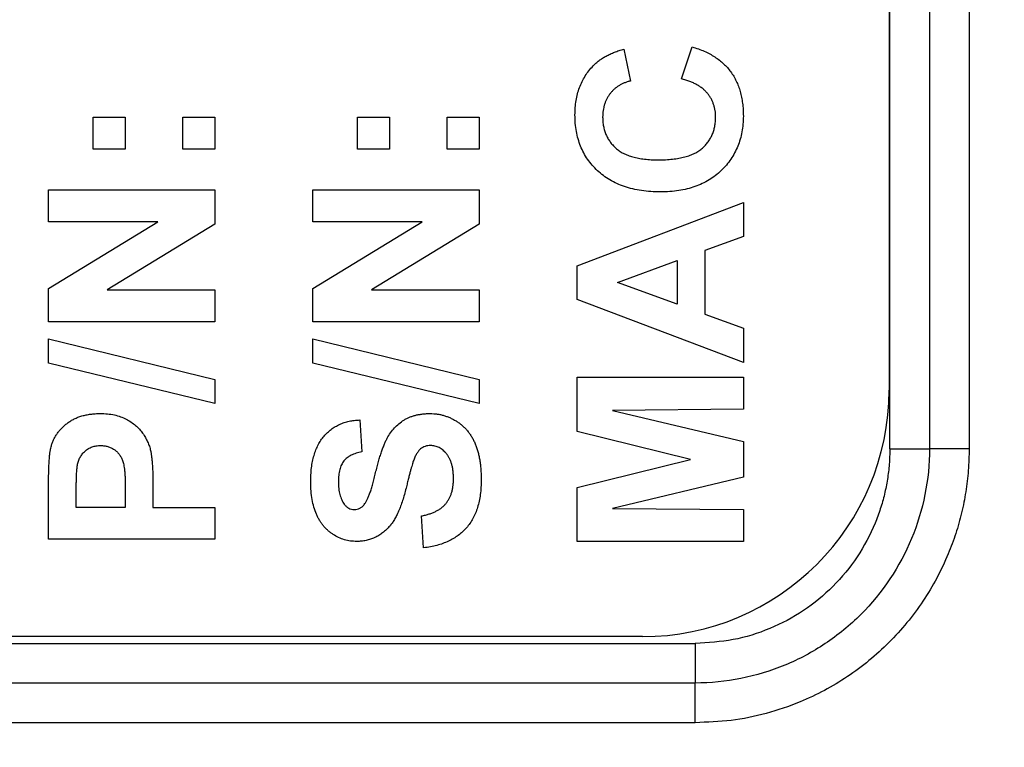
# Model space of a CAD drawing. Header units: millimetres. Extents: x 10 to 272, y 8 to 208.
# Tile 25 of 75: x 93.78 to 96.82, y 34.62 to 36.86. Entities that reach past the tile are written whole.
import ezdxf

# ---------------------------------------------------------------- set-up
doc = ezdxf.new("R2010")
doc.units = ezdxf.units.MM
doc.styles.add('SLDTEXTSTYLE1', font='TXT', dxfattribs={"width": 0.605})
doc.dimstyles.new('SLDDIMSTYLE2', dxfattribs={"dimtxt": 2.054655, "dimasz": 3, "dimexe": 0, "dimexo": 0.0625, "dimgap": 0.513664, "dimtad": 0, "dimtih": 1, "dimtoh": 1, "dimdec": 1, "dimlfac": 2, "dimrnd": 1e-09, "dimzin": 12, "dimdsep": 46, "dimtxsty": 'SLDTEXTSTYLE1', "dimsah": 1, "dimcen": 0.09, "dimadec": 0, "dimazin": 3, "dimtfac": 1, "dimtdec": 1, "dimtofl": 0, "dimtmove": 0, "dimatfit": 3, "dimfxl": 1, "dimfrac": 2, "dimtolj": 1, "dimtzin": 12, "dimarcsym": 0})

# ---------------------------------------------------------------- blocks, each defined once
blk = doc.blocks.new('_D_19')
at = {"color": 7, "linetype": 'Continuous', "lineweight": 18}
for p, q in [((69.4991, 32.7193), (69.4991, 20.8749)), ((98.7704, 32.7193), (98.7704, 20.8749)), ((84.8181, 23.9526), (84.1125, 23.9526)), ((84.1125, 23.9526), (84.1125, 20.7972)), ((90.3057, 23.9526), (91.0113, 23.9526)), ((91.0113, 23.9526), (91.0113, 20.7972)), ((69.4991, 22.3749), (77.449, 22.3749)), ((98.7704, 22.3749), (92.1872, 22.3749)), ((84.1125, 20.7972), (84.8181, 20.7972)), ((91.0113, 20.7972), (90.3057, 20.7972))]:
    blk.add_line(p, q, dxfattribs=at)
for points in [[(69.4991, 22.3749), (72.4991, 21.8669), (72.4991, 22.8829)], [(98.7704, 22.3749), (95.7704, 22.8829), (95.7704, 21.8669)]]:
    blk.add_solid(points, dxfattribs=at)
at = {"color": 7, "linetype": 'Continuous', "lineweight": 18, "char_height": 2.11667, "attachment_point": 1, "style": 'SLDTEXTSTYLE1'}
for s, insert in [('58.5', (77.9193, 23.5258)), ('2.30', (84.8181, 23.5258))]:
    blk.add_mtext(s, dxfattribs=dict(at, insert=insert))

msp = doc.modelspace()

# ---------------------------------------------------------------- linework, layer by layer
at = {"color": 7, "linetype": 'Continuous', "lineweight": 25}
for p, q in [((96.4686, 35.5375), (96.4686, 53.1723)), ((96.5912, 53.1723), (96.5912, 35.5375)), ((96.7137, 53.1723), (96.7137, 35.5375)), ((96.4662, 52.9909), (96.4662, 35.7189)), ((95.6472, 36.7722), (95.6669, 36.6735)), ((95.825, 36.6801), (95.8579, 36.7788)), ((94.0074, 36.5615), (94.1062, 36.5615)), ((94.0074, 36.4627), (94.0074, 36.5615)), ((94.1062, 36.5615), (94.1062, 36.4627)), ((94.284, 36.5615), (94.3828, 36.5615)), ((94.284, 36.4627), (94.284, 36.5615)), ((94.3828, 36.5615), (94.3828, 36.4627)), ((94.824, 36.4627), (94.824, 36.5615)), ((94.824, 36.5615), (94.9228, 36.5615)), ((94.9228, 36.5615), (94.9228, 36.4627)), ((95.1006, 36.5615), (95.1994, 36.5615)), ((95.1006, 36.4627), (95.1006, 36.5615)), ((95.1994, 36.5615), (95.1994, 36.4627)), ((94.1062, 36.4627), (94.0074, 36.4627)), ((94.3828, 36.4627), (94.284, 36.4627)), ((94.9228, 36.4627), (94.824, 36.4627)), ((95.1994, 36.4627), (95.1006, 36.4627)), ((93.8691, 36.3376), (94.3828, 36.3376)), ((93.8691, 36.2388), (93.8691, 36.3376)), ((94.3828, 36.3376), (94.3828, 36.2313)), ((94.6857, 36.3376), (95.1994, 36.3376)), ((94.6857, 36.2388), (94.6857, 36.3376)), ((95.1994, 36.3376), (95.1994, 36.2313)), ((95.5023, 36.103), (96.016, 36.2981)), ((96.016, 36.2981), (96.016, 36.1933)), ((94.2066, 36.2388), (93.8691, 36.2388)), ((93.8691, 36.0325), (94.2066, 36.2388)), ((95.0232, 36.2388), (94.6857, 36.2388)), ((94.6857, 36.0325), (95.0232, 36.2388)), ((94.3828, 36.2313), (94.0504, 36.0281)), ((95.1994, 36.2313), (94.867, 36.0281)), ((96.016, 36.1933), (95.8974, 36.15)), ((95.8974, 36.15), (95.8974, 35.9529)), ((95.6274, 36.0511), (95.8118, 36.1186)), ((95.8118, 36.1186), (95.8118, 35.9838)), ((95.5023, 35.9984), (95.5023, 36.103)), ((93.8691, 35.9293), (93.8691, 36.0325)), ((94.0504, 36.0281), (94.3828, 36.0281)), ((94.3828, 36.0281), (94.3828, 35.9293)), ((94.6857, 35.9293), (94.6857, 36.0325)), ((94.867, 36.0281), (95.1994, 36.0281)), ((95.1994, 36.0281), (95.1994, 35.9293)), ((95.8118, 35.9838), (95.6274, 36.0511)), ((96.016, 35.8042), (95.5023, 35.9984)), ((95.8974, 35.9529), (96.016, 35.9096)), ((94.3828, 35.9293), (93.8691, 35.9293)), ((95.1994, 35.9293), (94.6857, 35.9293)), ((96.016, 35.9096), (96.016, 35.8042)), ((93.8691, 35.8022), (93.8691, 35.8766)), ((93.8691, 35.8766), (94.3828, 35.7515)), ((94.6857, 35.8022), (94.6857, 35.8766)), ((94.6857, 35.8766), (95.1994, 35.7515)), ((94.3828, 35.677), (93.8691, 35.8022)), ((95.1994, 35.677), (94.6857, 35.8022)), ((94.3828, 35.7515), (94.3828, 35.677)), ((95.1994, 35.7515), (95.1994, 35.677)), ((95.5023, 35.7581), (96.016, 35.7581)), ((95.5023, 35.591), (95.5023, 35.7581)), ((96.016, 35.7581), (96.016, 35.6593)), ((96.016, 35.6593), (95.6116, 35.656)), ((95.6116, 35.656), (96.016, 35.5596)), ((94.8306, 35.6264), (94.8372, 35.5276)), ((95.8527, 35.5046), (95.5023, 35.591)), ((96.016, 35.5596), (96.016, 35.4495)), ((96.4686, 35.5375), (96.5912, 35.5375)), ((96.7137, 35.5375), (96.5912, 35.5375)), ((95.5023, 35.4181), (95.8527, 35.5046)), ((96.016, 35.4495), (95.6116, 35.3531)), ((93.8691, 35.2576), (93.8691, 35.4219)), ((94.1062, 35.4157), (94.1062, 35.3564)), ((94.1918, 35.424), (94.1918, 35.3564)), ((95.5023, 35.251), (95.5023, 35.4181)), ((93.9547, 35.3564), (93.9547, 35.4087)), ((94.1062, 35.3564), (93.9547, 35.3564)), ((94.1918, 35.3564), (94.3828, 35.3564)), ((94.3828, 35.3564), (94.3828, 35.2576)), ((95.0281, 35.2313), (95.0216, 35.33)), ((95.6116, 35.3531), (96.016, 35.3498)), ((96.016, 35.3498), (96.016, 35.251)), ((94.3828, 35.2576), (93.8691, 35.2576)), ((96.016, 35.251), (95.5023, 35.251)), ((91.7325, 34.9362), (95.8673, 34.9362)), ((95.7042, 34.9569), (91.8942, 34.9569)), ((95.8673, 34.9362), (95.8673, 34.8137)), ((95.8673, 34.8137), (91.7325, 34.8137)), ((95.8673, 34.6911), (95.8673, 34.8137)), ((95.8673, 34.6911), (91.7325, 34.6911))]:
    msp.add_line(p, q, dxfattribs=at)
msp.add_arc((95.7042, 35.7189), 0.762, 270, 0, dxfattribs=at)
for points, knots in [([(95.5519, 36.7203), (95.5548, 36.7232), (95.5606, 36.729), (95.5703, 36.7367), (95.5809, 36.7441), (95.5923, 36.7509), (95.6048, 36.757), (95.6181, 36.7627), (95.6323, 36.7679), (95.6421, 36.7708), (95.6472, 36.7722)], [0, 0, 0, 0, 0.110662, 0.223923, 0.340367, 0.461367, 0.587913, 0.71931, 0.855956, 1, 1, 1, 1]), ([(95.8579, 36.7788), (95.8644, 36.7768), (95.8771, 36.7729), (95.8953, 36.7657), (95.9121, 36.7574), (95.9278, 36.7484), (95.942, 36.7381), (95.9551, 36.7271), (95.9668, 36.7151), (95.9773, 36.702), (95.9865, 36.6881), (95.9943, 36.6731), (96.001, 36.6574), (96.0065, 36.6407), (96.0108, 36.6231), (96.0137, 36.6046), (96.0156, 36.5853), (96.0159, 36.5721), (96.016, 36.5653)], [0, 0, 0, 0, 0.070415, 0.137895, 0.202903, 0.265168, 0.325675, 0.384566, 0.442764, 0.500294, 0.557901, 0.61591, 0.675133, 0.73552, 0.798252, 0.862854, 0.929784, 1, 1, 1, 1]), ([(95.4957, 36.5688), (95.4959, 36.5764), (95.4963, 36.5913), (95.4988, 36.6131), (95.5033, 36.6337), (95.5093, 36.6533), (95.5173, 36.6718), (95.527, 36.6892), (95.5385, 36.7055), (95.5474, 36.7153), (95.5519, 36.7203)], [0, 0, 0, 0, 0.137314, 0.269222, 0.396222, 0.51914, 0.640112, 0.759624, 0.878992, 1, 1, 1, 1]), ([(95.6669, 36.6735), (95.6637, 36.6726), (95.6573, 36.671), (95.6481, 36.6676), (95.6394, 36.6638), (95.6314, 36.659), (95.6237, 36.654), (95.6167, 36.648), (95.6101, 36.6415), (95.6042, 36.6343), (95.5988, 36.6267), (95.594, 36.6187), (95.5901, 36.6102), (95.587, 36.6013), (95.5843, 36.592), (95.5827, 36.5823), (95.5814, 36.5723), (95.5814, 36.5654), (95.5813, 36.5619)], [0, 0, 0, 0, 0.065702, 0.129415, 0.191523, 0.252186, 0.31235, 0.372124, 0.433096, 0.493819, 0.554747, 0.61575, 0.676633, 0.738217, 0.801142, 0.865493, 0.931257, 1, 1, 1, 1]), ([(95.9304, 36.5613), (95.9303, 36.5648), (95.9301, 36.5718), (95.929, 36.5821), (95.9269, 36.5919), (95.9241, 36.6014), (95.9206, 36.6106), (95.9162, 36.6193), (95.911, 36.6277), (95.905, 36.6356), (95.8982, 36.6432), (95.8904, 36.6501), (95.8817, 36.6565), (95.8721, 36.6623), (95.8617, 36.6678), (95.8503, 36.6724), (95.838, 36.6767), (95.8294, 36.6789), (95.825, 36.6801)], [0, 0, 0, 0, 0.061261, 0.120461, 0.178741, 0.235724, 0.291792, 0.348406, 0.404979, 0.462271, 0.52076, 0.580529, 0.642578, 0.707405, 0.77492, 0.84633, 0.921134, 1, 1, 1, 1]), ([(95.7603, 36.331), (95.7501, 36.3312), (95.7303, 36.3316), (95.7015, 36.3347), (95.6743, 36.3397), (95.649, 36.3469), (95.6253, 36.356), (95.6035, 36.3675), (95.5833, 36.3807), (95.565, 36.3961), (95.5488, 36.4132), (95.5345, 36.4315), (95.5225, 36.4513), (95.5127, 36.4723), (95.5051, 36.4946), (95.4996, 36.5182), (95.4964, 36.5431), (95.4959, 36.5601), (95.4957, 36.5688)], [0, 0, 0, 0, 0.075791, 0.147853, 0.216063, 0.281514, 0.344147, 0.40504, 0.464872, 0.524079, 0.582725, 0.640362, 0.697329, 0.754684, 0.813113, 0.873015, 0.935195, 1, 1, 1, 1]), ([(95.5813, 36.5619), (95.5814, 36.5571), (95.5816, 36.5477), (95.5837, 36.534), (95.5867, 36.5209), (95.5912, 36.5085), (95.5969, 36.4969), (95.6039, 36.486), (95.6122, 36.4757), (95.6217, 36.4661), (95.6327, 36.4575), (95.6452, 36.45), (95.6594, 36.4437), (95.675, 36.4386), (95.6922, 36.4346), (95.711, 36.4318), (95.7314, 36.4302), (95.7455, 36.4299), (95.7527, 36.4298)], [0, 0, 0, 0, 0.058637, 0.114442, 0.169048, 0.221995, 0.274768, 0.326889, 0.380477, 0.434921, 0.491257, 0.55039, 0.612762, 0.67972, 0.751074, 0.828129, 0.911253, 1, 1, 1, 1]), ([(95.7527, 36.4298), (95.7605, 36.4299), (95.7753, 36.4302), (95.7968, 36.4318), (95.8165, 36.4346), (95.8346, 36.4386), (95.8509, 36.4437), (95.8655, 36.45), (95.8785, 36.4574), (95.8897, 36.466), (95.8993, 36.4755), (95.9075, 36.4858), (95.9146, 36.4967), (95.9204, 36.5083), (95.9248, 36.5206), (95.928, 36.5335), (95.93, 36.5472), (95.9302, 36.5565), (95.9304, 36.5613)], [0, 0, 0, 0, 0.092201, 0.177656, 0.256733, 0.330177, 0.398063, 0.460995, 0.519731, 0.575527, 0.629114, 0.681254, 0.732498, 0.783792, 0.835623, 0.888379, 0.943008, 1, 1, 1, 1]), ([(96.016, 36.5653), (96.0158, 36.557), (96.0154, 36.5406), (96.012, 36.5165), (96.0067, 36.4937), (95.9993, 36.4719), (95.9895, 36.4513), (95.9778, 36.4319), (95.9638, 36.4136), (95.9478, 36.3965), (95.9299, 36.3811), (95.9102, 36.3677), (95.8891, 36.3563), (95.8663, 36.347), (95.842, 36.3398), (95.8161, 36.3347), (95.7887, 36.3316), (95.7699, 36.3312), (95.7603, 36.331)], [0, 0, 0, 0, 0.064066, 0.126019, 0.185825, 0.244304, 0.302279, 0.360196, 0.418835, 0.478842, 0.539358, 0.600002, 0.661055, 0.723669, 0.788261, 0.855679, 0.925932, 1, 1, 1, 1]), ([(93.8769, 35.5438), (93.878, 35.5473), (93.88, 35.5545), (93.8843, 35.5647), (93.8893, 35.5745), (93.8953, 35.5839), (93.9022, 35.5928), (93.9098, 35.6012), (93.9183, 35.6093), (93.9276, 35.6169), (93.9377, 35.6238), (93.9485, 35.6298), (93.9601, 35.6348), (93.9724, 35.6391), (93.9854, 35.6422), (93.9991, 35.6444), (94.0136, 35.646), (94.0235, 35.6461), (94.0285, 35.6461)], [0, 0, 0, 0, 0.056697, 0.112529, 0.168226, 0.224454, 0.280939, 0.338491, 0.39746, 0.458575, 0.520431, 0.582933, 0.646632, 0.712214, 0.779824, 0.850066, 0.923377, 1, 1, 1, 1]), ([(94.0285, 35.6461), (94.0362, 35.646), (94.0509, 35.6457), (94.0721, 35.6423), (94.0914, 35.6371), (94.1087, 35.6294), (94.124, 35.6202), (94.1379, 35.6099), (94.1498, 35.5983), (94.16, 35.5857), (94.1683, 35.5723), (94.1754, 35.559), (94.1808, 35.5454), (94.1832, 35.5362), (94.1844, 35.5316)], [0, 0, 0, 0, 0.109366, 0.210535, 0.305157, 0.394452, 0.479484, 0.561009, 0.639657, 0.717014, 0.791904, 0.863783, 0.932836, 1, 1, 1, 1]), ([(94.8447, 35.365), (94.8461, 35.3669), (94.8492, 35.371), (94.8531, 35.3786), (94.8574, 35.3878), (94.8615, 35.3987), (94.8657, 35.4114), (94.87, 35.4258), (94.8744, 35.4419), (94.8787, 35.4593), (94.8829, 35.4769), (94.8874, 35.4938), (94.8919, 35.5095), (94.8966, 35.5239), (94.9011, 35.5371), (94.9058, 35.5491), (94.9104, 35.5599), (94.9166, 35.5726), (94.9251, 35.5869), (94.9375, 35.6019), (94.9513, 35.6152), (94.9644, 35.6244), (94.9757, 35.6308), (94.9846, 35.6348), (94.9941, 35.6384), (95.004, 35.6413), (95.0144, 35.6433), (95.0253, 35.6451), (95.0367, 35.646), (95.0445, 35.6461), (95.0484, 35.6461)], [0, 0, 0, 0, 0.018281, 0.040851, 0.06742, 0.098236, 0.13339, 0.172761, 0.216898, 0.265232, 0.314356, 0.360395, 0.4033, 0.443173, 0.480216, 0.513952, 0.544926, 0.573058, 0.625371, 0.67606, 0.726118, 0.776675, 0.802168, 0.82813, 0.85447, 0.881844, 0.909815, 0.938613, 0.968808, 1, 1, 1, 1]), ([(95.0484, 35.6461), (95.0521, 35.6461), (95.0593, 35.6459), (95.07, 35.6447), (95.0805, 35.6429), (95.0909, 35.6402), (95.1011, 35.6366), (95.1112, 35.6326), (95.121, 35.6276), (95.1306, 35.6218), (95.1399, 35.6155), (95.1485, 35.6084), (95.1566, 35.6008), (95.1639, 35.5923), (95.1708, 35.5835), (95.177, 35.5738), (95.1826, 35.5636), (95.1875, 35.5528), (95.1918, 35.5413), (95.1956, 35.5291), (95.1988, 35.5162), (95.2015, 35.5027), (95.2035, 35.4884), (95.2049, 35.4735), (95.2058, 35.4578), (95.2059, 35.4472), (95.206, 35.4418)], [0, 0, 0, 0, 0.037524, 0.074519, 0.111158, 0.147709, 0.184737, 0.222181, 0.259833, 0.298539, 0.337199, 0.375653, 0.413687, 0.45179, 0.490635, 0.529785, 0.569677, 0.610518, 0.6525, 0.696246, 0.741804, 0.789396, 0.838723, 0.890254, 0.944098, 1, 1, 1, 1]), ([(94.6791, 35.4341), (94.6792, 35.4417), (94.6794, 35.4565), (94.6814, 35.478), (94.6845, 35.4981), (94.689, 35.5166), (94.6949, 35.5337), (94.702, 35.5494), (94.7103, 35.5637), (94.7201, 35.5763), (94.7308, 35.5876), (94.7425, 35.5975), (94.7551, 35.6059), (94.7685, 35.613), (94.7828, 35.6186), (94.798, 35.6227), (94.814, 35.6254), (94.825, 35.626), (94.8306, 35.6264)], [0, 0, 0, 0, 0.08282, 0.161084, 0.23435, 0.303453, 0.368554, 0.430806, 0.490159, 0.547891, 0.604075, 0.659129, 0.713948, 0.768331, 0.823595, 0.880408, 0.93902, 1, 1, 1, 1]), ([(93.8691, 35.4219), (93.8691, 35.4294), (93.8691, 35.4436), (93.8696, 35.4639), (93.8702, 35.4822), (93.8709, 35.4984), (93.8721, 35.5127), (93.8734, 35.5248), (93.8748, 35.535), (93.8763, 35.5411), (93.8769, 35.5438)], [0, 0, 0, 0, 0.182561, 0.349169, 0.498162, 0.631255, 0.747721, 0.848429, 0.931835, 1, 1, 1, 1]), ([(93.9583, 35.4866), (93.9593, 35.4909), (93.9612, 35.4992), (93.9662, 35.5109), (93.9732, 35.5212), (93.9817, 35.5305), (93.9919, 35.5381), (94.0035, 35.5434), (94.0164, 35.5469), (94.0254, 35.5472), (94.03, 35.5474)], [0, 0, 0, 0, 0.12647, 0.2486538, 0.3693515, 0.4913788, 0.6139119, 0.7368218, 0.8642619, 1, 1, 1, 1]), ([(94.03, 35.5474), (94.0339, 35.5472), (94.0414, 35.547), (94.0522, 35.5445), (94.0624, 35.5407), (94.0717, 35.5354), (94.0801, 35.5287), (94.0873, 35.5206), (94.0933, 35.5114), (94.0975, 35.5029), (94.1, 35.4948), (94.1016, 35.4874), (94.103, 35.4787), (94.1042, 35.4687), (94.1052, 35.4573), (94.1057, 35.4446), (94.1062, 35.4305), (94.1062, 35.4208), (94.1062, 35.4157)], [0, 0, 0, 0, 0.065859, 0.129508, 0.190983, 0.253045, 0.314543, 0.375766, 0.438175, 0.503068, 0.539772, 0.583446, 0.633873, 0.692336, 0.75769, 0.831202, 0.911768, 1, 1, 1, 1]), ([(95.0494, 35.5474), (95.0465, 35.5473), (95.0408, 35.5471), (95.0326, 35.5449), (95.025, 35.5416), (95.0181, 35.5367), (95.0118, 35.5301), (95.006, 35.5216), (95.0007, 35.5111), (94.9977, 35.5034), (94.9961, 35.4992)], [0, 0, 0, 0, 0.113119, 0.2213, 0.325895, 0.431605, 0.54614, 0.677623, 0.828428, 1, 1, 1, 1]), ([(95.1203, 35.4445), (95.1203, 35.4486), (95.1202, 35.4566), (95.1191, 35.4682), (95.1176, 35.4791), (95.1151, 35.4891), (95.1124, 35.4984), (95.1086, 35.5068), (95.1043, 35.5145), (95.0993, 35.5214), (95.0939, 35.5275), (95.0882, 35.5328), (95.0824, 35.5373), (95.0762, 35.541), (95.0698, 35.5439), (95.0632, 35.5458), (95.0564, 35.5471), (95.0518, 35.5473), (95.0494, 35.5474)], [0, 0, 0, 0, 0.088611, 0.172353, 0.250759, 0.324349, 0.393928, 0.460037, 0.522848, 0.58369, 0.642236, 0.697606, 0.750761, 0.801402, 0.851621, 0.900196, 0.949716, 1, 1, 1, 1]), ([(96.7137, 35.5375), (96.7132, 35.5152), (96.7122, 35.4706), (96.7041, 35.4044), (96.6912, 35.3393), (96.6731, 35.2752), (96.6384, 35.1817), (96.5756, 35.0636), (96.4694, 34.9351), (96.3407, 34.8289), (96.2095, 34.7592), (96.0872, 34.7176), (95.9783, 34.6952), (95.9044, 34.6925), (95.8673, 34.6911)], [0, 0, 0, 0, 0.050506, 0.100523, 0.150361, 0.200335, 0.250758, 0.375423, 0.500285, 0.624995, 0.749922, 0.833376, 0.916253, 1, 1, 1, 1]), ([(96.5912, 35.5375), (96.5912, 35.4423), (96.572, 35.3469), (96.4997, 35.1728), (96.4458, 35.0922), (96.3457, 34.9921), (96.3084, 34.9615), (96.2297, 34.9091), (96.1882, 34.8869), (96.0567, 34.8325), (95.962, 34.8137), (95.8673, 34.8137)], [0, 0, 0, 0, 0.25, 0.25, 0.5, 0.5, 0.625, 0.625, 0.75, 0.75, 1, 1, 1, 1]), ([(96.4686, 35.5375), (96.4683, 35.5217), (96.4676, 35.4901), (96.4618, 35.4431), (96.4527, 35.3969), (96.4398, 35.3515), (96.4153, 35.2851), (96.3707, 35.2011), (96.2953, 35.1097), (96.2038, 35.0341), (96.0991, 34.9788), (95.9856, 34.9428), (95.9068, 34.9384), (95.8673, 34.9362)], [0, 0, 0, 0, 0.050439, 0.100384, 0.150144, 0.20003, 0.250353, 0.375114, 0.500153, 0.624916, 0.749984, 0.874755, 1, 1, 1, 1]), ([(94.1844, 35.5316), (94.185, 35.5284), (94.1863, 35.5215), (94.1876, 35.5106), (94.1891, 35.4987), (94.19, 35.4858), (94.1909, 35.4718), (94.1913, 35.4568), (94.1918, 35.4407), (94.1918, 35.4297), (94.1918, 35.424)], [0, 0, 0, 0, 0.091919, 0.193755, 0.303983, 0.424368, 0.554124, 0.693262, 0.841892, 1, 1, 1, 1]), ([(94.8372, 35.5276), (94.8341, 35.527), (94.828, 35.5259), (94.8194, 35.5235), (94.8114, 35.5208), (94.804, 35.5176), (94.7975, 35.5137), (94.7915, 35.5096), (94.7862, 35.5049), (94.7816, 35.4997), (94.7775, 35.494), (94.7742, 35.4875), (94.7711, 35.4805), (94.7688, 35.4727), (94.767, 35.4643), (94.7656, 35.4552), (94.7649, 35.4455), (94.7648, 35.4388), (94.7647, 35.4353)], [0, 0, 0, 0, 0.071942, 0.140207, 0.204905, 0.264912, 0.322857, 0.378531, 0.431843, 0.484049, 0.536898, 0.59195, 0.649895, 0.711385, 0.777189, 0.846914, 0.920798, 1, 1, 1, 1]), ([(93.9547, 35.4087), (93.9548, 35.4133), (93.9548, 35.4223), (93.9549, 35.4351), (93.9552, 35.4467), (93.9556, 35.457), (93.9561, 35.4662), (93.9567, 35.4741), (93.9574, 35.4808), (93.958, 35.4848), (93.9583, 35.4866)], [0, 0, 0, 0, 0.179075, 0.343668, 0.49119, 0.624281, 0.741652, 0.843345, 0.929425, 1, 1, 1, 1]), ([(94.9961, 35.4992), (94.9955, 35.4974), (94.9942, 35.4934), (94.9923, 35.4866), (94.9899, 35.4785), (94.9872, 35.4688), (94.9844, 35.4576), (94.981, 35.445), (94.9776, 35.4309), (94.9751, 35.421), (94.9738, 35.4159)], [0, 0, 0, 0, 0.0652277, 0.145969, 0.2452152, 0.3614978, 0.4956758, 0.6460546, 0.8143522, 1, 1, 1, 1]), ([(94.821, 35.251), (94.8146, 35.2513), (94.8019, 35.2517), (94.7832, 35.2561), (94.7652, 35.2629), (94.7509, 35.2708), (94.7401, 35.2784), (94.7323, 35.2847), (94.7251, 35.2916), (94.7185, 35.2992), (94.7122, 35.3073), (94.7066, 35.3161), (94.7013, 35.3254), (94.695, 35.3389), (94.6885, 35.3571), (94.683, 35.3809), (94.6797, 35.4068), (94.6793, 35.4248), (94.6791, 35.4341)], [0, 0, 0, 0, 0.073758, 0.146314, 0.219931, 0.295355, 0.333985, 0.372228, 0.410559, 0.449522, 0.48845, 0.5285, 0.569766, 0.611707, 0.699547, 0.793005, 0.892708, 1, 1, 1, 1]), ([(94.7647, 35.4353), (94.7648, 35.4317), (94.7649, 35.4247), (94.7657, 35.4145), (94.7672, 35.4049), (94.7691, 35.3959), (94.7717, 35.3875), (94.7748, 35.3797), (94.7786, 35.3725), (94.7815, 35.3681), (94.7829, 35.366)], [0, 0, 0, 0, 0.148335, 0.288592, 0.421401, 0.547152, 0.666859, 0.782766, 0.892668, 1, 1, 1, 1]), ([(94.9738, 35.4159), (94.9721, 35.4091), (94.9689, 35.3961), (94.9631, 35.3776), (94.9574, 35.3605), (94.9511, 35.345), (94.9448, 35.331), (94.938, 35.3187), (94.9311, 35.3078), (94.9259, 35.3015), (94.9234, 35.2985)], [0, 0, 0, 0, 0.161735, 0.312041, 0.452204, 0.58122, 0.699855, 0.809224, 0.908455, 1, 1, 1, 1]), ([(95.0216, 35.33), (95.0257, 35.3308), (95.0337, 35.3324), (95.0452, 35.3358), (95.0558, 35.3395), (95.0656, 35.344), (95.0747, 35.3488), (95.0828, 35.3546), (95.0902, 35.3607), (95.0966, 35.3676), (95.1022, 35.3751), (95.107, 35.3832), (95.1112, 35.3919), (95.1146, 35.4012), (95.1171, 35.4112), (95.1189, 35.4217), (95.1201, 35.4329), (95.1203, 35.4405), (95.1203, 35.4445)], [0, 0, 0, 0, 0.075285, 0.146236, 0.213456, 0.277502, 0.33853, 0.397652, 0.454745, 0.510362, 0.565639, 0.622097, 0.67924, 0.738115, 0.799044, 0.863264, 0.929939, 1, 1, 1, 1]), ([(95.206, 35.4418), (95.2058, 35.434), (95.2056, 35.4187), (95.2033, 35.3966), (95.1999, 35.3758), (95.195, 35.3565), (95.1886, 35.3385), (95.1808, 35.3219), (95.1715, 35.3068), (95.1609, 35.293), (95.1487, 35.2806), (95.1354, 35.2695), (95.1207, 35.2598), (95.1046, 35.2515), (95.0873, 35.2444), (95.0688, 35.2385), (95.0489, 35.2341), (95.0352, 35.2322), (95.0281, 35.2313)], [0, 0, 0, 0, 0.076122, 0.148212, 0.216241, 0.280668, 0.34231, 0.401421, 0.458656, 0.514793, 0.570722, 0.626653, 0.683482, 0.741844, 0.802144, 0.865151, 0.930811, 1, 1, 1, 1]), ([(94.7829, 35.366), (94.7849, 35.3635), (94.7887, 35.3587), (94.7963, 35.3535), (94.8049, 35.3504), (94.811, 35.35), (94.8141, 35.3498)], [0, 0, 0, 0, 0.259464, 0.502502, 0.744885, 1, 1, 1, 1]), ([(94.8141, 35.3498), (94.817, 35.35), (94.8228, 35.3503), (94.8309, 35.3534), (94.8384, 35.3582), (94.8425, 35.3627), (94.8447, 35.365)], [0, 0, 0, 0, 0.246345, 0.485261, 0.731951, 1, 1, 1, 1]), ([(94.9234, 35.2985), (94.9199, 35.2947), (94.9129, 35.2873), (94.9016, 35.2775), (94.8895, 35.2694), (94.877, 35.2626), (94.8638, 35.2574), (94.85, 35.2538), (94.8357, 35.2514), (94.826, 35.2511), (94.821, 35.251)], [0, 0, 0, 0, 0.133054, 0.260864, 0.384835, 0.506941, 0.627504, 0.749214, 0.872651, 1, 1, 1, 1])]:
    msp.add_open_spline(points, degree=3, knots=knots, dxfattribs=at)

# ---------------------------------------------------------------- dimensions: what is measured, and where the dimension line sits
at = {"color": 7, "linetype": 'Continuous', "lineweight": 18}
dim = msp.add_linear_dim(base=(98.7704, 22.3749), p1=(69.4991, 34.7193), p2=(98.7704, 34.7193), dimstyle='SLDDIMSTYLE2', dxfattribs=at)
dim.commit()
dim.dimension.update_dxf_attribs({"geometry": '_D_19', "text_midpoint": (84.8181, 22.3749), "dimtype": 160})

doc.saveas('drawing.dxf')
